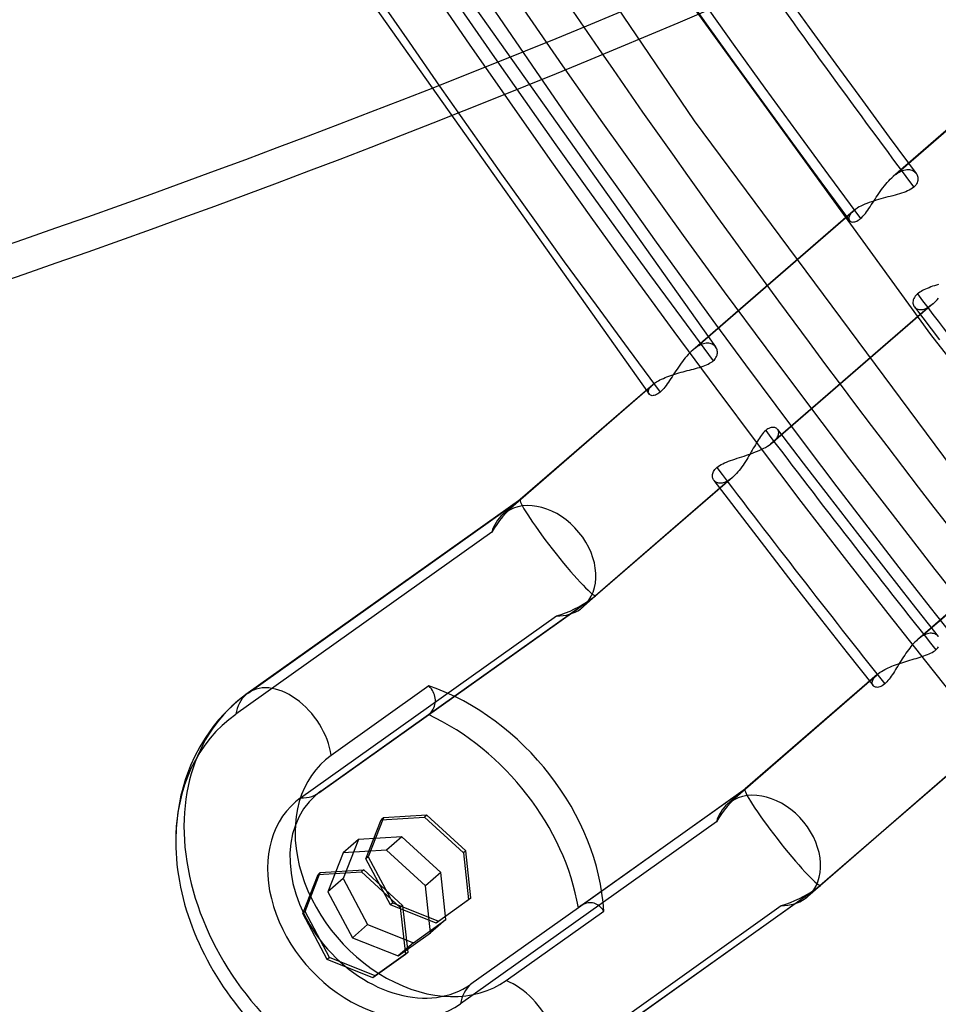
# Model space of a CAD drawing. Header units: millimetres. Extents: x -216 to 210, y -272 to 267.
# Tile 17 of 87: x -135 to -114, y -92 to -71. Entities that reach past the tile are written whole.
import ezdxf

# ---------------------------------------------------------------- set-up
doc = ezdxf.new("R2010")
doc.units = ezdxf.units.MM
doc.layers.add('MAIN-1', color=7, linetype='Continuous')

msp = doc.modelspace()

# ---------------------------------------------------------------- linework, layer by layer
at = {"layer": 'MAIN-1'}
for p, q in [((-125.417, -64.545), (-119.72, -72.937)), ((-126.417, -67.782), (-119.251, -77.899)), ((-127.921, -68.754), (-120.713, -78.933)), ((-120.055, -70.005), (-114.538, -77.627)), ((-120.034, -69.997), (-119.423, -70.857)), ((-117.776, -70.082), (-117.198, -70.888)), ((-119.423, -70.857), (-118.808, -71.715)), ((-117.198, -70.888), (-116.616, -71.691)), ((-115.29, -74.105), (-111.782, -71.067)), ((-111.832, -71.106), (-115.353, -74.155)), ((-118.808, -71.715), (-118.189, -72.571)), ((-116.616, -71.691), (-116.031, -72.493)), ((-118.189, -72.571), (-117.567, -73.424)), ((-116.031, -72.493), (-115.442, -73.292)), ((-119.72, -72.937), (-113.641, -81.124)), ((-117.567, -73.424), (-116.942, -74.275)), ((-115.442, -73.292), (-114.851, -74.089)), ((-115.311, -74.121), (-115.3, -74.113)), ((-115.3, -74.113), (-115.29, -74.105)), ((-115.29, -74.105), (-115.255, -74.081)), ((-115.255, -74.081), (-115.22, -74.061)), ((-115.22, -74.061), (-115.186, -74.043)), ((-115.186, -74.043), (-115.152, -74.029)), ((-115.152, -74.029), (-115.119, -74.018)), ((-115.119, -74.018), (-115.087, -74.01)), ((-115.087, -74.01), (-115.057, -74.006)), ((-115.057, -74.006), (-115.027, -74.005)), ((-115.027, -74.005), (-114.999, -74.006)), ((-114.999, -74.006), (-114.972, -74.011)), ((-114.972, -74.011), (-114.947, -74.018)), ((-114.947, -74.018), (-114.924, -74.028)), ((-114.924, -74.028), (-114.903, -74.04)), ((-114.903, -74.04), (-114.883, -74.055)), ((-114.883, -74.055), (-114.866, -74.071)), ((-114.866, -74.071), (-114.851, -74.089)), ((-114.851, -74.089), (-114.838, -74.108)), ((-114.838, -74.108), (-114.828, -74.129)), ((-116.942, -74.275), (-116.313, -75.123)), ((-115.548, -74.365), (-115.517, -74.326)), ((-115.517, -74.326), (-115.485, -74.288)), ((-115.485, -74.288), (-115.452, -74.252)), ((-115.452, -74.252), (-115.42, -74.218)), ((-115.42, -74.218), (-115.387, -74.186)), ((-115.387, -74.186), (-115.354, -74.156)), ((-115.354, -74.156), (-115.343, -74.147)), ((-115.343, -74.147), (-115.332, -74.138)), ((-115.332, -74.138), (-115.322, -74.129)), ((-115.322, -74.129), (-115.311, -74.121)), ((-114.843, -74.321), (-114.859, -74.345)), ((-114.83, -74.296), (-114.843, -74.321)), ((-114.82, -74.271), (-114.83, -74.296)), ((-114.828, -74.129), (-114.82, -74.151)), ((-114.82, -74.151), (-114.814, -74.173)), ((-114.814, -74.246), (-114.82, -74.271)), ((-114.814, -74.173), (-114.811, -74.197)), ((-114.811, -74.221), (-114.814, -74.246)), ((-114.811, -74.197), (-114.811, -74.221)), ((-115.696, -74.572), (-115.668, -74.53)), ((-115.668, -74.53), (-115.639, -74.488)), ((-115.639, -74.488), (-115.609, -74.446)), ((-115.609, -74.446), (-115.579, -74.405)), ((-115.579, -74.405), (-115.548, -74.365)), ((-115.216, -74.538), (-115.264, -74.553)), ((-115.168, -74.523), (-115.216, -74.538)), ((-115.123, -74.508), (-115.168, -74.523)), ((-115.079, -74.491), (-115.123, -74.508)), ((-115.038, -74.474), (-115.079, -74.491)), ((-115, -74.455), (-115.038, -74.474)), ((-114.964, -74.435), (-115, -74.455)), ((-114.932, -74.414), (-114.964, -74.435)), ((-114.903, -74.391), (-114.932, -74.414)), ((-114.879, -74.369), (-114.903, -74.391)), ((-114.859, -74.345), (-114.879, -74.369)), ((-115.929, -74.748), (-115.975, -74.767)), ((-115.882, -74.73), (-115.929, -74.748)), ((-115.832, -74.713), (-115.882, -74.73)), ((-115.834, -74.783), (-115.807, -74.742)), ((-115.782, -74.696), (-115.832, -74.713)), ((-115.807, -74.742), (-115.78, -74.7)), ((-115.731, -74.68), (-115.782, -74.696)), ((-115.78, -74.7), (-115.752, -74.658)), ((-115.752, -74.658), (-115.725, -74.615)), ((-115.679, -74.664), (-115.731, -74.68)), ((-115.725, -74.615), (-115.696, -74.572)), ((-115.627, -74.65), (-115.679, -74.664)), ((-115.574, -74.635), (-115.627, -74.65)), ((-115.521, -74.621), (-115.574, -74.635)), ((-115.469, -74.607), (-115.521, -74.621)), ((-115.417, -74.594), (-115.469, -74.607)), ((-115.365, -74.58), (-115.417, -74.594)), ((-115.314, -74.567), (-115.365, -74.58)), ((-115.264, -74.553), (-115.314, -74.567)), ((-116.232, -74.917), (-119.753, -77.966)), ((-119.69, -77.916), (-116.182, -74.878)), ((-116.293, -74.981), (-116.306, -75.002)), ((-116.276, -74.96), (-116.293, -74.981)), ((-116.256, -74.938), (-116.276, -74.96)), ((-116.232, -74.917), (-116.256, -74.938)), ((-116.224, -74.91), (-116.232, -74.917)), ((-116.217, -74.904), (-116.224, -74.91)), ((-116.208, -74.897), (-116.217, -74.904)), ((-116.2, -74.891), (-116.208, -74.897)), ((-116.191, -74.884), (-116.2, -74.891)), ((-116.182, -74.878), (-116.191, -74.884)), ((-116.176, -74.873), (-116.182, -74.878)), ((-116.17, -74.869), (-116.176, -74.873)), ((-116.163, -74.865), (-116.17, -74.869)), ((-116.157, -74.861), (-116.163, -74.865)), ((-116.151, -74.857), (-116.157, -74.861)), ((-116.144, -74.853), (-116.151, -74.857)), ((-116.137, -74.849), (-116.144, -74.853)), ((-116.101, -74.827), (-116.137, -74.849)), ((-116.061, -74.807), (-116.101, -74.827)), ((-116.02, -74.787), (-116.061, -74.807)), ((-115.975, -74.767), (-116.02, -74.787)), ((-115.991, -75.001), (-115.965, -74.969)), ((-115.965, -74.969), (-115.939, -74.935)), ((-115.939, -74.935), (-115.913, -74.899)), ((-115.913, -74.899), (-115.887, -74.862)), ((-115.887, -74.862), (-115.86, -74.823)), ((-115.86, -74.823), (-115.834, -74.783)), ((-116.327, -75.06), (-116.328, -75.078)), ((-116.328, -75.078), (-116.326, -75.094)), ((-116.323, -75.042), (-116.327, -75.06)), ((-116.326, -75.094), (-116.321, -75.108)), ((-116.316, -75.022), (-116.323, -75.042)), ((-116.321, -75.108), (-116.314, -75.121)), ((-116.306, -75.002), (-116.316, -75.022)), ((-116.314, -75.121), (-116.304, -75.133)), ((-116.304, -75.133), (-116.291, -75.143)), ((-116.291, -75.143), (-116.277, -75.15)), ((-116.277, -75.15), (-116.26, -75.155)), ((-116.26, -75.155), (-116.241, -75.157)), ((-116.241, -75.157), (-116.22, -75.156)), ((-116.22, -75.156), (-116.198, -75.153)), ((-116.198, -75.153), (-116.174, -75.145)), ((-116.174, -75.145), (-116.149, -75.135)), ((-116.149, -75.135), (-116.123, -75.12)), ((-116.123, -75.12), (-116.096, -75.101)), ((-116.096, -75.101), (-116.068, -75.079)), ((-116.068, -75.079), (-116.043, -75.056)), ((-116.043, -75.056), (-116.017, -75.03)), ((-116.017, -75.03), (-115.991, -75.001)), ((-114.772, -76.698), (-114.799, -76.717)), ((-114.743, -76.68), (-114.772, -76.698)), ((-114.712, -76.662), (-114.743, -76.68)), ((-114.679, -76.645), (-114.712, -76.662)), ((-114.643, -76.629), (-114.679, -76.645)), ((-114.607, -76.613), (-114.643, -76.629)), ((-114.568, -76.598), (-114.607, -76.613)), ((-114.529, -76.583), (-114.568, -76.598)), ((-114.488, -76.568), (-114.529, -76.583)), ((-114.447, -76.554), (-114.488, -76.568)), ((-114.405, -76.54), (-114.447, -76.554)), ((-114.362, -76.526), (-114.405, -76.54)), ((-114.919, -76.89), (-114.921, -76.916)), ((-114.921, -76.916), (-114.92, -76.94)), ((-114.913, -76.865), (-114.919, -76.89)), ((-114.903, -76.839), (-114.913, -76.865)), ((-114.889, -76.813), (-114.903, -76.839)), ((-114.871, -76.787), (-114.889, -76.813)), ((-114.849, -76.761), (-114.871, -76.787)), ((-114.823, -76.736), (-114.849, -76.761)), ((-114.799, -76.717), (-114.823, -76.736)), ((-114.48, -76.951), (-114.451, -76.924)), ((-114.451, -76.924), (-114.421, -76.895)), ((-114.421, -76.895), (-114.392, -76.864)), ((-114.392, -76.864), (-114.362, -76.831)), ((-114.539, -76.998), (-118.044, -80.033)), ((-114.481, -76.952), (-117.989, -79.99)), ((-114.92, -76.94), (-114.916, -76.963)), ((-114.916, -76.963), (-114.908, -76.984)), ((-114.908, -76.984), (-114.898, -77.004)), ((-114.898, -77.004), (-114.885, -77.022)), ((-114.889, -77.017), (-114.336, -77.743)), ((-114.885, -77.022), (-114.87, -77.038)), ((-114.87, -77.038), (-114.852, -77.052)), ((-114.852, -77.052), (-114.832, -77.063)), ((-114.832, -77.063), (-114.81, -77.071)), ((-114.81, -77.071), (-114.786, -77.077)), ((-114.786, -77.077), (-114.759, -77.079)), ((-114.759, -77.079), (-114.732, -77.078)), ((-114.732, -77.078), (-114.702, -77.074)), ((-114.702, -77.074), (-114.672, -77.066)), ((-114.672, -77.066), (-114.64, -77.055)), ((-114.64, -77.055), (-114.607, -77.039)), ((-114.607, -77.039), (-114.573, -77.02)), ((-114.573, -77.02), (-114.539, -76.998)), ((-114.539, -76.998), (-114.537, -76.997)), ((-114.537, -76.997), (-114.536, -76.995)), ((-114.536, -76.995), (-114.534, -76.994)), ((-114.534, -76.994), (-114.533, -76.993)), ((-114.533, -76.993), (-114.531, -76.992)), ((-114.531, -76.992), (-114.53, -76.991)), ((-114.53, -76.991), (-114.528, -76.99)), ((-114.528, -76.99), (-114.52, -76.984)), ((-114.52, -76.984), (-114.512, -76.978)), ((-114.512, -76.978), (-114.504, -76.971)), ((-114.504, -76.971), (-114.496, -76.965)), ((-114.496, -76.965), (-114.488, -76.958)), ((-114.488, -76.958), (-114.48, -76.951)), ((-114.538, -77.627), (-108.707, -85.054)), ((-119.787, -77.996), (-119.82, -78.028)), ((-119.754, -77.966), (-119.787, -77.996)), ((-119.743, -77.957), (-119.754, -77.966)), ((-119.732, -77.948), (-119.743, -77.957)), ((-119.722, -77.94), (-119.732, -77.948)), ((-119.711, -77.932), (-119.722, -77.94)), ((-119.7, -77.923), (-119.711, -77.932)), ((-119.69, -77.916), (-119.7, -77.923)), ((-119.655, -77.892), (-119.69, -77.916)), ((-119.62, -77.871), (-119.655, -77.892)), ((-119.586, -77.854), (-119.62, -77.871)), ((-119.552, -77.839), (-119.586, -77.854)), ((-119.519, -77.829), (-119.552, -77.839)), ((-119.487, -77.821), (-119.519, -77.829)), ((-119.457, -77.816), (-119.487, -77.821)), ((-119.427, -77.815), (-119.457, -77.816)), ((-119.399, -77.817), (-119.427, -77.815)), ((-119.372, -77.821), (-119.399, -77.817)), ((-119.347, -77.829), (-119.372, -77.821)), ((-119.324, -77.839), (-119.347, -77.829)), ((-119.303, -77.851), (-119.324, -77.839)), ((-119.283, -77.865), (-119.303, -77.851)), ((-119.266, -77.882), (-119.283, -77.865)), ((-119.251, -77.899), (-119.266, -77.882)), ((-119.238, -77.919), (-119.251, -77.899)), ((-119.228, -77.939), (-119.238, -77.919)), ((-119.22, -77.961), (-119.228, -77.939)), ((-119.214, -77.984), (-119.22, -77.961)), ((-119.211, -78.007), (-119.214, -77.984)), ((-119.979, -78.215), (-120.009, -78.256)), ((-119.948, -78.175), (-119.979, -78.215)), ((-119.917, -78.136), (-119.948, -78.175)), ((-119.885, -78.099), (-119.917, -78.136)), ((-119.852, -78.063), (-119.885, -78.099)), ((-119.82, -78.028), (-119.852, -78.063)), ((-119.355, -78.24), (-119.328, -78.222)), ((-119.328, -78.222), (-119.303, -78.202)), ((-119.303, -78.202), (-119.279, -78.179)), ((-119.279, -78.179), (-119.259, -78.156)), ((-119.259, -78.156), (-119.243, -78.131)), ((-119.243, -78.131), (-119.23, -78.107)), ((-119.23, -78.107), (-119.22, -78.082)), ((-119.22, -78.082), (-119.214, -78.056)), ((-119.214, -78.056), (-119.211, -78.032)), ((-119.211, -78.032), (-119.211, -78.007)), ((-120.125, -78.426), (-120.152, -78.468)), ((-120.096, -78.383), (-120.125, -78.426)), ((-120.068, -78.34), (-120.096, -78.383)), ((-120.039, -78.298), (-120.068, -78.34)), ((-120.009, -78.256), (-120.039, -78.298)), ((-119.964, -78.443), (-119.918, -78.431)), ((-119.918, -78.431), (-119.872, -78.419)), ((-119.872, -78.419), (-119.827, -78.407)), ((-119.827, -78.407), (-119.782, -78.395)), ((-119.782, -78.395), (-119.737, -78.383)), ((-119.737, -78.383), (-119.693, -78.371)), ((-119.693, -78.371), (-119.65, -78.359)), ((-119.65, -78.359), (-119.608, -78.347)), ((-119.608, -78.347), (-119.567, -78.333)), ((-119.567, -78.333), (-119.527, -78.32)), ((-119.527, -78.32), (-119.489, -78.306)), ((-119.489, -78.306), (-119.453, -78.291)), ((-119.453, -78.291), (-119.418, -78.275)), ((-119.418, -78.275), (-119.386, -78.258)), ((-119.386, -78.258), (-119.355, -78.24)), ((-120.537, -78.659), (-120.506, -78.641)), ((-120.506, -78.641), (-120.472, -78.623)), ((-120.472, -78.623), (-120.436, -78.605)), ((-120.436, -78.605), (-120.398, -78.588)), ((-120.398, -78.588), (-120.359, -78.571)), ((-120.359, -78.571), (-120.319, -78.555)), ((-120.319, -78.555), (-120.277, -78.539)), ((-120.26, -78.634), (-120.287, -78.673)), ((-120.277, -78.539), (-120.234, -78.524)), ((-120.234, -78.593), (-120.26, -78.634)), ((-120.234, -78.524), (-120.19, -78.509)), ((-120.207, -78.552), (-120.234, -78.593)), ((-120.18, -78.511), (-120.207, -78.552)), ((-120.19, -78.509), (-120.146, -78.495)), ((-120.152, -78.468), (-120.18, -78.511)), ((-120.146, -78.495), (-120.101, -78.481)), ((-120.101, -78.481), (-120.055, -78.468)), ((-120.055, -78.468), (-120.01, -78.455)), ((-120.01, -78.455), (-119.964, -78.443)), ((-120.632, -78.727), (-123.538, -81.243)), ((-123.529, -81.24), (-120.582, -78.688)), ((-120.728, -78.888), (-120.727, -78.871)), ((-120.727, -78.871), (-120.723, -78.852)), ((-120.723, -78.852), (-120.716, -78.833)), ((-120.716, -78.833), (-120.706, -78.813)), ((-120.706, -78.813), (-120.693, -78.792)), ((-120.693, -78.792), (-120.676, -78.771)), ((-120.676, -78.771), (-120.656, -78.749)), ((-120.656, -78.749), (-120.632, -78.727)), ((-120.632, -78.727), (-120.625, -78.721)), ((-120.625, -78.721), (-120.617, -78.714)), ((-120.617, -78.714), (-120.608, -78.708)), ((-120.608, -78.708), (-120.6, -78.701)), ((-120.6, -78.701), (-120.591, -78.695)), ((-120.591, -78.695), (-120.582, -78.688)), ((-120.582, -78.688), (-120.576, -78.684)), ((-120.576, -78.684), (-120.57, -78.68)), ((-120.57, -78.68), (-120.563, -78.676)), ((-120.563, -78.676), (-120.557, -78.672)), ((-120.557, -78.672), (-120.551, -78.667)), ((-120.551, -78.667), (-120.544, -78.663)), ((-120.544, -78.663), (-120.537, -78.659)), ((-120.443, -78.867), (-120.468, -78.89)), ((-120.417, -78.84), (-120.443, -78.867)), ((-120.391, -78.811), (-120.417, -78.84)), ((-120.365, -78.78), (-120.391, -78.811)), ((-120.339, -78.746), (-120.365, -78.78)), ((-120.313, -78.71), (-120.339, -78.746)), ((-120.287, -78.673), (-120.313, -78.71)), ((-120.726, -78.904), (-120.728, -78.888)), ((-120.721, -78.919), (-120.726, -78.904)), ((-120.714, -78.932), (-120.721, -78.919)), ((-120.704, -78.944), (-120.714, -78.932)), ((-120.691, -78.953), (-120.704, -78.944)), ((-120.677, -78.96), (-120.691, -78.953)), ((-120.66, -78.965), (-120.677, -78.96)), ((-120.641, -78.968), (-120.66, -78.965)), ((-120.62, -78.967), (-120.641, -78.968)), ((-120.598, -78.963), (-120.62, -78.967)), ((-120.574, -78.956), (-120.598, -78.963)), ((-120.549, -78.945), (-120.574, -78.956)), ((-120.523, -78.93), (-120.549, -78.945)), ((-120.496, -78.912), (-120.523, -78.93)), ((-120.468, -78.89), (-120.496, -78.912)), ((-118.152, -79.734), (-118.175, -79.755)), ((-118.127, -79.714), (-118.152, -79.734)), ((-118.103, -79.698), (-118.127, -79.714)), ((-118.08, -79.685), (-118.103, -79.698)), ((-118.057, -79.675), (-118.08, -79.685)), ((-118.034, -79.668), (-118.057, -79.675)), ((-118.013, -79.664), (-118.034, -79.668)), ((-117.993, -79.663), (-118.013, -79.664)), ((-117.973, -79.664), (-117.993, -79.663)), ((-117.955, -79.668), (-117.973, -79.664)), ((-117.938, -79.673), (-117.955, -79.668)), ((-117.923, -79.681), (-117.938, -79.673)), ((-117.909, -79.691), (-117.923, -79.681)), ((-117.897, -79.702), (-117.909, -79.691)), ((-117.886, -79.716), (-117.897, -79.702)), ((-117.89, -79.711), (-117.327, -80.45)), ((-117.878, -79.731), (-117.886, -79.716)), ((-117.871, -79.748), (-117.878, -79.731)), ((-118.311, -79.933), (-118.334, -79.969)), ((-118.289, -79.899), (-118.311, -79.933)), ((-118.266, -79.866), (-118.289, -79.899)), ((-118.244, -79.834), (-118.266, -79.866)), ((-118.221, -79.805), (-118.244, -79.834)), ((-118.198, -79.779), (-118.221, -79.805)), ((-118.175, -79.755), (-118.198, -79.779)), ((-117.962, -79.966), (-117.939, -79.942)), ((-117.939, -79.942), (-117.92, -79.918)), ((-117.92, -79.918), (-117.903, -79.894)), ((-117.903, -79.894), (-117.89, -79.871)), ((-117.89, -79.871), (-117.879, -79.848)), ((-117.879, -79.848), (-117.872, -79.826)), ((-117.872, -79.826), (-117.868, -79.805)), ((-117.867, -79.766), (-117.871, -79.748)), ((-117.868, -79.805), (-117.866, -79.785)), ((-117.866, -79.785), (-117.867, -79.766)), ((-118.447, -80.163), (-118.47, -80.204)), ((-118.424, -80.123), (-118.447, -80.163)), ((-118.401, -80.083), (-118.424, -80.123)), ((-118.378, -80.044), (-118.401, -80.083)), ((-118.356, -80.006), (-118.378, -80.044)), ((-118.334, -79.969), (-118.356, -80.006)), ((-118.331, -80.185), (-118.284, -80.165)), ((-118.284, -80.165), (-118.239, -80.145)), ((-118.239, -80.145), (-118.196, -80.123)), ((-118.196, -80.123), (-118.154, -80.102)), ((-118.154, -80.102), (-118.115, -80.079)), ((-118.115, -80.079), (-118.078, -80.057)), ((-118.078, -80.057), (-118.044, -80.033)), ((-118.044, -80.033), (-118.034, -80.026)), ((-118.034, -80.026), (-118.025, -80.019)), ((-118.025, -80.019), (-118.015, -80.012)), ((-118.015, -80.012), (-118.006, -80.004)), ((-118.006, -80.004), (-117.997, -79.997)), ((-117.997, -79.997), (-117.989, -79.99)), ((-117.989, -79.99), (-117.962, -79.966)), ((-118.921, -80.39), (-118.875, -80.374)), ((-118.875, -80.374), (-118.827, -80.358)), ((-118.827, -80.358), (-118.778, -80.341)), ((-118.778, -80.341), (-118.728, -80.325)), ((-118.728, -80.325), (-118.678, -80.309)), ((-118.678, -80.309), (-118.628, -80.293)), ((-118.628, -80.293), (-118.577, -80.276)), ((-118.569, -80.371), (-118.595, -80.413)), ((-118.577, -80.276), (-118.527, -80.259)), ((-118.544, -80.329), (-118.569, -80.371)), ((-118.519, -80.288), (-118.544, -80.329)), ((-118.527, -80.259), (-118.477, -80.241)), ((-118.494, -80.246), (-118.519, -80.288)), ((-118.47, -80.204), (-118.494, -80.246)), ((-118.477, -80.241), (-118.427, -80.223)), ((-118.427, -80.223), (-118.379, -80.204)), ((-118.379, -80.204), (-118.331, -80.185)), ((-119.282, -80.612), (-119.265, -80.59)), ((-119.265, -80.59), (-119.246, -80.568)), ((-119.246, -80.568), (-119.223, -80.547)), ((-119.223, -80.547), (-119.195, -80.524)), ((-119.195, -80.524), (-119.164, -80.503)), ((-119.164, -80.503), (-119.13, -80.482)), ((-119.13, -80.482), (-119.092, -80.462)), ((-119.092, -80.462), (-119.053, -80.443)), ((-119.053, -80.443), (-119.011, -80.425)), ((-119.011, -80.425), (-118.967, -80.407)), ((-118.967, -80.407), (-118.921, -80.39)), ((-118.705, -80.57), (-118.733, -80.607)), ((-118.677, -80.532), (-118.705, -80.57)), ((-118.649, -80.493), (-118.677, -80.532)), ((-118.622, -80.453), (-118.649, -80.493)), ((-118.595, -80.413), (-118.622, -80.453)), ((-117.327, -80.45), (-116.762, -81.187)), ((-118.881, -80.762), (-122.164, -83.605)), ((-118.939, -80.808), (-121.885, -83.359)), ((-119.321, -80.723), (-119.319, -80.701)), ((-119.321, -80.743), (-119.321, -80.723)), ((-119.318, -80.763), (-119.321, -80.743)), ((-119.319, -80.701), (-119.314, -80.679)), ((-119.313, -80.782), (-119.318, -80.763)), ((-119.314, -80.679), (-119.306, -80.657)), ((-119.306, -80.8), (-119.313, -80.782)), ((-119.306, -80.657), (-119.296, -80.634)), ((-119.296, -80.817), (-119.306, -80.8)), ((-119.296, -80.634), (-119.282, -80.612)), ((-118.939, -80.808), (-118.969, -80.828)), ((-118.937, -80.807), (-118.939, -80.808)), ((-118.936, -80.806), (-118.937, -80.807)), ((-118.934, -80.805), (-118.936, -80.806)), ((-118.933, -80.804), (-118.934, -80.805)), ((-118.931, -80.803), (-118.933, -80.804)), ((-118.93, -80.801), (-118.931, -80.803)), ((-118.928, -80.8), (-118.93, -80.801)), ((-118.92, -80.794), (-118.928, -80.8)), ((-118.912, -80.788), (-118.92, -80.794)), ((-118.904, -80.782), (-118.912, -80.788)), ((-118.896, -80.775), (-118.904, -80.782)), ((-118.888, -80.769), (-118.896, -80.775)), ((-118.88, -80.762), (-118.888, -80.769)), ((-118.851, -80.735), (-118.88, -80.762)), ((-118.821, -80.706), (-118.851, -80.735)), ((-118.792, -80.675), (-118.821, -80.706)), ((-118.762, -80.642), (-118.792, -80.675)), ((-118.733, -80.607), (-118.762, -80.642)), ((-119.285, -80.833), (-119.296, -80.817)), ((-119.289, -80.827), (-118.736, -81.554)), ((-119.272, -80.847), (-119.285, -80.833)), ((-119.257, -80.859), (-119.272, -80.847)), ((-119.24, -80.869), (-119.257, -80.859)), ((-119.222, -80.878), (-119.24, -80.869)), ((-119.202, -80.884), (-119.222, -80.878)), ((-119.18, -80.888), (-119.202, -80.884)), ((-119.158, -80.89), (-119.18, -80.888)), ((-119.134, -80.889), (-119.158, -80.89)), ((-119.108, -80.886), (-119.134, -80.889)), ((-119.082, -80.88), (-119.108, -80.886)), ((-119.055, -80.871), (-119.082, -80.88)), ((-119.027, -80.859), (-119.055, -80.871)), ((-118.998, -80.845), (-119.027, -80.859)), ((-118.969, -80.828), (-118.998, -80.845)), ((-123.529, -81.24), (-129.558, -85.529)), ((-129.514, -85.494), (-123.537, -81.243)), ((-123.865, -81.531), (-123.529, -81.24)), ((-116.762, -81.187), (-116.14, -81.991)), ((-114.756, -84.271), (-111.251, -81.235)), ((-123.634, -81.327), (-123.921, -81.576)), ((-111.304, -81.277), (-114.816, -84.319)), ((-118.736, -81.554), (-118.18, -82.279)), ((-124.165, -81.965), (-129.783, -85.961)), ((-116.14, -81.991), (-115.516, -82.793)), ((-118.18, -82.279), (-117.554, -83.088)), ((-115.516, -82.793), (-114.942, -83.524)), ((-117.554, -83.088), (-116.926, -83.896)), ((-125.552, -85.968), (-121.885, -83.359)), ((-121.885, -83.359), (-122.22, -83.65)), ((-127.957, -87.682), (-121.981, -83.431)), ((-114.942, -83.524), (-114.365, -84.252)), ((-128.359, -87.796), (-122.742, -83.8)), ((-116.926, -83.896), (-116.361, -84.614)), ((-114.756, -84.271), (-114.766, -84.278)), ((-114.723, -84.249), (-114.756, -84.271)), ((-114.691, -84.23), (-114.723, -84.249)), ((-114.66, -84.215), (-114.691, -84.23)), ((-114.629, -84.202), (-114.66, -84.215)), ((-114.598, -84.192), (-114.629, -84.202)), ((-114.569, -84.186), (-114.598, -84.192)), ((-114.541, -84.182), (-114.569, -84.186)), ((-114.514, -84.182), (-114.541, -84.182)), ((-114.489, -84.184), (-114.514, -84.182)), ((-114.465, -84.189), (-114.489, -84.184)), ((-114.442, -84.196), (-114.465, -84.189)), ((-114.421, -84.206), (-114.442, -84.196)), ((-114.402, -84.217), (-114.421, -84.206)), ((-114.385, -84.231), (-114.402, -84.217)), ((-114.37, -84.247), (-114.385, -84.231)), ((-114.357, -84.263), (-114.37, -84.247)), ((-114.964, -84.473), (-114.992, -84.508)), ((-114.935, -84.438), (-114.964, -84.473)), ((-114.905, -84.406), (-114.935, -84.438)), ((-114.876, -84.375), (-114.905, -84.406)), ((-114.846, -84.346), (-114.876, -84.375)), ((-114.817, -84.319), (-114.846, -84.346)), ((-114.806, -84.31), (-114.817, -84.319)), ((-114.796, -84.302), (-114.806, -84.31)), ((-114.786, -84.294), (-114.796, -84.302)), ((-114.776, -84.286), (-114.786, -84.294)), ((-114.766, -84.278), (-114.776, -84.286)), ((-114.376, -84.501), (-114.359, -84.479)), ((-116.361, -84.614), (-115.795, -85.331)), ((-115.128, -84.701), (-115.154, -84.741)), ((-115.102, -84.661), (-115.128, -84.701)), ((-115.075, -84.622), (-115.102, -84.661)), ((-115.048, -84.583), (-115.075, -84.622)), ((-115.02, -84.545), (-115.048, -84.583)), ((-114.992, -84.508), (-115.02, -84.545)), ((-114.765, -84.708), (-114.723, -84.694)), ((-114.723, -84.694), (-114.682, -84.68)), ((-114.682, -84.68), (-114.642, -84.666)), ((-114.642, -84.666), (-114.604, -84.651)), ((-114.604, -84.651), (-114.567, -84.636)), ((-114.567, -84.636), (-114.533, -84.619)), ((-114.533, -84.619), (-114.501, -84.602)), ((-114.501, -84.602), (-114.47, -84.584)), ((-114.47, -84.584), (-114.443, -84.565)), ((-114.443, -84.565), (-114.418, -84.545)), ((-114.418, -84.545), (-114.395, -84.524)), ((-114.395, -84.524), (-114.376, -84.501)), ((-115.427, -84.924), (-115.386, -84.907)), ((-115.386, -84.907), (-115.344, -84.89)), ((-115.344, -84.89), (-115.301, -84.874)), ((-115.301, -84.874), (-115.257, -84.858)), ((-115.254, -84.902), (-115.278, -84.942)), ((-115.257, -84.858), (-115.212, -84.843)), ((-115.23, -84.862), (-115.254, -84.902)), ((-115.205, -84.822), (-115.23, -84.862)), ((-115.212, -84.843), (-115.167, -84.828)), ((-115.18, -84.781), (-115.205, -84.822)), ((-115.154, -84.741), (-115.18, -84.781)), ((-115.167, -84.828), (-115.122, -84.814)), ((-115.122, -84.814), (-115.077, -84.8)), ((-115.077, -84.8), (-115.031, -84.787)), ((-115.031, -84.787), (-114.986, -84.773)), ((-114.986, -84.773), (-114.941, -84.76)), ((-114.941, -84.76), (-114.896, -84.747)), ((-114.896, -84.747), (-114.852, -84.734)), ((-114.852, -84.734), (-114.808, -84.721)), ((-114.808, -84.721), (-114.765, -84.708)), ((-115.704, -85.087), (-118.605, -87.6)), ((-118.596, -87.597), (-115.651, -85.046)), ((-115.754, -85.138), (-115.731, -85.113)), ((-115.731, -85.113), (-115.704, -85.088)), ((-115.704, -85.088), (-115.696, -85.081)), ((-115.696, -85.081), (-115.687, -85.074)), ((-115.687, -85.074), (-115.679, -85.067)), ((-115.679, -85.067), (-115.67, -85.06)), ((-115.67, -85.06), (-115.66, -85.053)), ((-115.66, -85.053), (-115.651, -85.046)), ((-115.651, -85.046), (-115.649, -85.045)), ((-115.649, -85.045), (-115.647, -85.044)), ((-115.647, -85.044), (-115.646, -85.043)), ((-115.646, -85.043), (-115.644, -85.041)), ((-115.644, -85.041), (-115.643, -85.04)), ((-115.643, -85.04), (-115.641, -85.039)), ((-115.641, -85.039), (-115.639, -85.038)), ((-115.639, -85.038), (-115.609, -85.018)), ((-115.609, -85.018), (-115.576, -84.998)), ((-115.576, -84.998), (-115.541, -84.979)), ((-115.541, -84.979), (-115.505, -84.96)), ((-115.505, -84.96), (-115.466, -84.942)), ((-115.466, -84.942), (-115.427, -84.924)), ((-115.398, -85.127), (-115.421, -85.16)), ((-115.374, -85.092), (-115.398, -85.127)), ((-115.35, -85.056), (-115.374, -85.092)), ((-115.326, -85.019), (-115.35, -85.056)), ((-115.302, -84.981), (-115.326, -85.019)), ((-115.278, -84.942), (-115.302, -84.981)), ((-125.542, -85.336), (-127.687, -86.862)), ((-125.514, -85.369), (-125.542, -85.336)), ((-115.814, -85.255), (-115.809, -85.233)), ((-115.814, -85.275), (-115.814, -85.255)), ((-115.812, -85.294), (-115.814, -85.275)), ((-115.806, -85.311), (-115.812, -85.294)), ((-115.809, -85.233), (-115.801, -85.211)), ((-115.798, -85.327), (-115.806, -85.311)), ((-115.801, -85.211), (-115.79, -85.187)), ((-115.787, -85.34), (-115.798, -85.327)), ((-115.79, -85.187), (-115.774, -85.163)), ((-115.773, -85.351), (-115.787, -85.34)), ((-115.774, -85.163), (-115.754, -85.138)), ((-115.757, -85.359), (-115.773, -85.351)), ((-115.623, -85.348), (-115.649, -85.359)), ((-115.596, -85.333), (-115.623, -85.348)), ((-115.568, -85.315), (-115.596, -85.333)), ((-115.54, -85.292), (-115.568, -85.315)), ((-115.517, -85.271), (-115.54, -85.292)), ((-115.493, -85.247), (-115.517, -85.271)), ((-115.469, -85.22), (-115.493, -85.247)), ((-115.445, -85.191), (-115.469, -85.22)), ((-115.421, -85.16), (-115.445, -85.191)), ((-129.606, -85.562), (-129.652, -85.598)), ((-129.56, -85.528), (-129.606, -85.562)), ((-129.514, -85.494), (-129.56, -85.528)), ((-125.49, -85.402), (-125.514, -85.369)), ((-125.468, -85.435), (-125.49, -85.402)), ((-125.45, -85.468), (-125.468, -85.435)), ((-125.435, -85.501), (-125.45, -85.468)), ((-125.422, -85.536), (-125.435, -85.501)), ((-125.412, -85.571), (-125.422, -85.536)), ((-115.739, -85.365), (-115.757, -85.359)), ((-115.719, -85.368), (-115.739, -85.365)), ((-115.697, -85.369), (-115.719, -85.368)), ((-115.674, -85.365), (-115.697, -85.369)), ((-115.649, -85.359), (-115.674, -85.365)), ((-129.785, -85.707), (-130.032, -85.943)), ((-129.741, -85.67), (-129.785, -85.707)), ((-129.697, -85.633), (-129.741, -85.67)), ((-129.652, -85.598), (-129.697, -85.633)), ((-125.436, -85.818), (-125.422, -85.784)), ((-125.422, -85.784), (-125.412, -85.749)), ((-125.405, -85.607), (-125.412, -85.571)), ((-125.412, -85.749), (-125.405, -85.714)), ((-125.402, -85.643), (-125.405, -85.607)), ((-125.405, -85.714), (-125.402, -85.678)), ((-125.402, -85.678), (-125.402, -85.643)), ((-130.032, -85.943), (-130.159, -86.083)), ((-127.914, -87.648), (-125.552, -85.968)), ((-125.552, -85.968), (-125.523, -85.941)), ((-125.523, -85.941), (-125.497, -85.912)), ((-125.497, -85.912), (-125.474, -85.882)), ((-125.474, -85.882), (-125.453, -85.85)), ((-125.453, -85.85), (-125.436, -85.818)), ((-130.159, -86.083), (-130.279, -86.23)), ((-130.279, -86.23), (-130.457, -86.481)), ((-130.457, -86.481), (-130.574, -86.674)), ((-130.574, -86.674), (-130.681, -86.877)), ((-130.681, -86.877), (-130.776, -87.087)), ((-130.776, -87.087), (-130.885, -87.38)), ((-113.949, -87.12), (-117.231, -89.962)), ((-114.005, -87.164), (-116.952, -89.716)), ((-130.885, -87.38), (-130.973, -87.688)), ((-130.973, -87.688), (-130.985, -87.738)), ((-128.016, -87.727), (-128.027, -87.737)), ((-128.004, -87.718), (-128.016, -87.727)), ((-127.993, -87.709), (-128.004, -87.718)), ((-127.981, -87.7), (-127.993, -87.709)), ((-127.969, -87.691), (-127.981, -87.7)), ((-127.957, -87.682), (-127.969, -87.691)), ((-118.596, -87.597), (-122.264, -90.206)), ((-122.221, -90.172), (-118.604, -87.599)), ((-118.701, -87.683), (-118.989, -87.932)), ((-118.932, -87.888), (-118.596, -87.597)), ((-130.985, -87.738), (-131.049, -88.07)), ((-131.049, -88.07), (-131.087, -88.416)), ((-126.925, -89.13), (-126.591, -88.274)), ((-126.541, -88.231), (-126.875, -89.087)), ((-126.591, -88.274), (-125.639, -88.216)), ((-126.541, -88.231), (-126.591, -88.274)), ((-125.589, -88.173), (-126.541, -88.231)), ((-125.589, -88.173), (-125.639, -88.216)), ((-125.639, -88.216), (-124.785, -88.999)), ((-124.735, -88.956), (-125.589, -88.173)), ((-119.233, -88.322), (-124.851, -92.318)), ((-131.087, -88.416), (-131.1, -88.76)), ((-127.091, -88.707), (-127.427, -88.998)), ((-127.091, -88.707), (-127.425, -89.563)), ((-126.139, -88.649), (-127.091, -88.707)), ((-126.139, -88.649), (-126.475, -88.939)), ((-125.285, -89.432), (-126.139, -88.649)), ((-127.427, -88.998), (-127.76, -89.854)), ((-126.475, -88.939), (-127.427, -88.998)), ((-125.621, -89.723), (-126.475, -88.939)), ((-124.735, -88.956), (-124.785, -88.999)), ((-124.785, -88.999), (-124.672, -90.034)), ((-124.622, -89.991), (-124.735, -88.956)), ((-126.875, -89.087), (-126.925, -89.13)), ((-126.388, -90.139), (-126.925, -89.13)), ((-126.875, -89.087), (-126.338, -90.096)), ((-128.26, -90.287), (-127.927, -89.431)), ((-127.977, -89.474), (-127.025, -89.416)), ((-127.927, -89.431), (-127.977, -89.474)), ((-127.927, -89.431), (-126.975, -89.373)), ((-126.975, -89.373), (-127.025, -89.416)), ((-127.025, -89.416), (-126.171, -90.199)), ((-126.975, -89.373), (-126.121, -90.156)), ((-125.285, -89.432), (-125.621, -89.723)), ((-125.172, -90.467), (-125.285, -89.432)), ((-128.31, -90.33), (-127.977, -89.474)), ((-127.425, -89.563), (-127.76, -89.854)), ((-127.425, -89.563), (-126.888, -90.572)), ((-127.76, -89.854), (-127.224, -90.863)), ((-125.508, -90.758), (-125.621, -89.723)), ((-123.025, -94.039), (-117.048, -89.787)), ((-122.981, -94.004), (-116.952, -89.716)), ((-116.952, -89.716), (-117.288, -90.007)), ((-126.338, -90.096), (-126.388, -90.139)), ((-126.338, -90.096), (-125.335, -90.499)), ((-124.672, -90.034), (-125.385, -90.542)), ((-125.335, -90.499), (-124.622, -89.991)), ((-124.622, -89.991), (-124.672, -90.034)), ((-122.086, -90.107), (-122.121, -90.118)), ((-122.052, -90.099), (-122.086, -90.107)), ((-122.018, -90.096), (-122.052, -90.099)), ((-121.985, -90.096), (-122.018, -90.096)), ((-121.952, -90.1), (-121.985, -90.096)), ((-121.919, -90.108), (-121.952, -90.1)), ((-128.26, -90.287), (-128.31, -90.33)), ((-127.724, -91.296), (-128.26, -90.287)), ((-125.385, -90.542), (-126.388, -90.139)), ((-126.121, -90.156), (-126.171, -90.199)), ((-126.171, -90.199), (-126.058, -91.234)), ((-126.121, -90.156), (-126.008, -91.191)), ((-122.264, -90.206), (-124.625, -91.885)), ((-123.851, -91.805), (-121.706, -90.279)), ((-123.427, -94.153), (-117.809, -90.157)), ((-122.257, -90.2), (-122.264, -90.206)), ((-122.25, -90.194), (-122.257, -90.2)), ((-122.243, -90.188), (-122.25, -90.194)), ((-122.236, -90.183), (-122.243, -90.188)), ((-122.229, -90.178), (-122.236, -90.183)), ((-122.221, -90.172), (-122.229, -90.178)), ((-122.188, -90.151), (-122.221, -90.172)), ((-122.155, -90.133), (-122.188, -90.151)), ((-122.121, -90.118), (-122.155, -90.133)), ((-121.888, -90.119), (-121.919, -90.108)), ((-121.858, -90.133), (-121.888, -90.119)), ((-121.83, -90.15), (-121.858, -90.133)), ((-121.803, -90.17), (-121.83, -90.15)), ((-121.778, -90.192), (-121.803, -90.17)), ((-121.753, -90.218), (-121.778, -90.192)), ((-121.729, -90.247), (-121.753, -90.218)), ((-121.706, -90.279), (-121.729, -90.247)), ((-127.774, -91.339), (-128.31, -90.33)), ((-125.885, -90.975), (-125.172, -90.467)), ((-125.172, -90.467), (-125.508, -90.758)), ((-125.335, -90.499), (-125.385, -90.542)), ((-126.888, -90.572), (-127.224, -90.863)), ((-126.888, -90.572), (-125.885, -90.975)), ((-127.224, -90.863), (-126.221, -91.265)), ((-126.221, -91.265), (-125.508, -90.758)), ((-125.885, -90.975), (-126.221, -91.265)), ((-127.724, -91.296), (-127.774, -91.339)), ((-126.771, -91.742), (-127.774, -91.339)), ((-126.721, -91.698), (-127.724, -91.296)), ((-126.058, -91.234), (-126.771, -91.742)), ((-126.008, -91.191), (-126.721, -91.698)), ((-126.008, -91.191), (-126.058, -91.234)), ((-126.721, -91.698), (-126.771, -91.742))]:
    msp.add_line(p, q, dxfattribs=at)
for centre, major_axis, ratio, start_param, end_param in [((-43, -37.239), (-117.838, 136.067), 0.75, 0, 2.284521), ((-43, -37.239), (117.183, -135.311), 0.75, -3.141592, -0.857072), ((12.529, 10.85), (-129.487, 149.519), 0.75, 0.713724, 1.473422), ((8.129, 7.04), (-129.487, 149.519), 0.75, 0.713724, 1.473422), ((3.729, 3.229), (-129.487, 149.519), 0.75, 0.713724, 1.473422), ((3.729, 3.229), (128.315, -148.166), 0.75, -2.427868, -1.667819), ((0, 0), (-123.075, 142.115), 0.75, 0.713724, 3.855317), ((-0.5, -0.433), (123.73, -142.871), 0.75, -2.427868, -0.309845), ((-4.5, -3.897), (-117.183, 135.311), 0.75, 0.713724, 1.422862), ((-5, -4.33), (-117.838, 136.067), 0.75, 0.713724, 2.284521), ((-221.941, 29.127), (-186.152, -1.771), 0.639927, 1.891266, 2.438799), ((-221.934, 28.358), (-186.152, -1.771), 0.639927, 1.891266, 2.438799), ((8.129, 7.04), (128.315, -148.166), 0.75, -1.699622, -1.667819), ((-4.5, -3.897), (-117.183, 135.311), 0.75, 1.422862, 1.828978), ((8.129, 7.04), (-129.487, 149.519), 0.75, 1.48392, 1.514325), ((3.729, 3.229), (128.315, -148.166), 0.75, -1.658024, -1.626916), ((3.729, 3.229), (-129.487, 149.519), 0.75, 1.48392, 1.514325), ((-123.042, -82.591), (-0.879, 1.015), 0.75, -3.141514, -0.071674), ((-122.707, -82.3), (1.49, 1.171), 0.707746, 1.566496, 1.63295), ((-122.707, -82.3), (0.83, -1.057), 0.090057, 3.129677, 6.215812), ((-122.707, -82.3), (0.83, -1.057), 0.090057, 3.122863, 3.129677), ((-122.707, -82.3), (0.83, -1.057), 0.090057, 3.07422, 3.122863), ((-122.707, -82.3), (1.49, 1.171), 0.707746, 1.63295, 2.090094), ((-123.042, -82.591), (-0.879, 1.015), 0.75, 0, 0.451925), ((-123.042, -82.591), (-0.879, 1.015), 0.75, -0.071674, 0), ((8.832, 14.096), (-228.036, -2.17), 0.639927, 0.716467, 1.344786), ((-122.707, -82.3), (1.49, 1.171), 0.707746, -1.631589, -1.575097), ((-122.707, -82.3), (1.49, 1.171), 0.707746, -2.098696, -1.631589), ((-123.042, -82.591), (-0.879, 1.015), 0.75, 3.069919, 3.141672), ((-123.042, -82.591), (-0.879, 1.015), 0.75, 2.54632, 3.069919), ((8.839, 13.327), (228.036, 2.17), 0.639927, -2.425126, -1.796807), ((-128.736, -86.588), (-0.778, 1.094), 0.65974, -2.238167, 0.063072), ((-125.769, -89.334), (3.076, -3.552), 0.75, 0.769599, 2.228646), ((-126.269, -89.767), (-3.515, 4.059), 0.75, -0.071674, 3.069919), ((-128.736, -86.588), (-0.778, 1.094), 0.65974, 0.063072, 0.586671), ((-126.605, -90.057), (-3.398, 3.923), 0.75, -0.071674, 0.713724), ((-126.269, -89.767), (-3.076, 3.552), 0.75, -2.250716, -1.034225), ((-125.769, -89.334), (-2.05, 2.367), 0.75, -0.071674, 3.069919), ((-128.736, -86.588), (-0.778, 1.094), 0.65974, 2.681066, 3.204665), ((-126.269, -89.767), (1.758, -2.03), 0.75, 3.069919, 3.141592), ((-117.774, -88.656), (1.49, 1.171), 0.707746, 1.63295, 2.090094), ((-118.11, -88.947), (-0.879, 1.015), 0.75, -3.141514, -0.071674), ((-117.774, -88.656), (1.49, 1.171), 0.707746, 1.566496, 1.63295), ((-117.774, -88.656), (0.83, -1.057), 0.090057, 3.129677, 6.215812), ((-117.774, -88.656), (0.83, -1.057), 0.090057, 3.07422, 3.122863), ((-117.774, -88.656), (0.83, -1.057), 0.090057, 3.122863, 3.129677), ((-126.605, -90.057), (1.875, -2.166), 0.75, 3.069919, 6.211512), ((-126.269, -89.767), (1.758, -2.03), 0.75, 3.141592, 6.211512), ((-118.11, -88.947), (-0.879, 1.015), 0.75, 0, 0.451925), ((-118.11, -88.947), (-0.879, 1.015), 0.75, -0.071674, 0), ((-126.605, -90.057), (-3.398, 3.923), 0.75, 0.713724, 2.42779), ((-117.774, -88.656), (1.49, 1.171), 0.707746, -2.098696, -1.631589), ((-117.774, -88.656), (1.49, 1.171), 0.707746, -1.631589, -1.575097), ((-118.11, -88.947), (-0.879, 1.015), 0.75, 2.54632, 3.069919), ((-118.11, -88.947), (-0.879, 1.015), 0.75, 3.069919, 3.141672), ((-123.803, -92.945), (-0.778, 1.094), 0.65974, -3.07852, -0.777281), ((-123.803, -92.945), (-0.778, 1.094), 0.65974, 0.063072, 0.586671)]:
    msp.add_ellipse(centre, major_axis=major_axis, ratio=ratio, start_param=start_param, end_param=end_param, dxfattribs=at)

doc.saveas('drawing.dxf')
